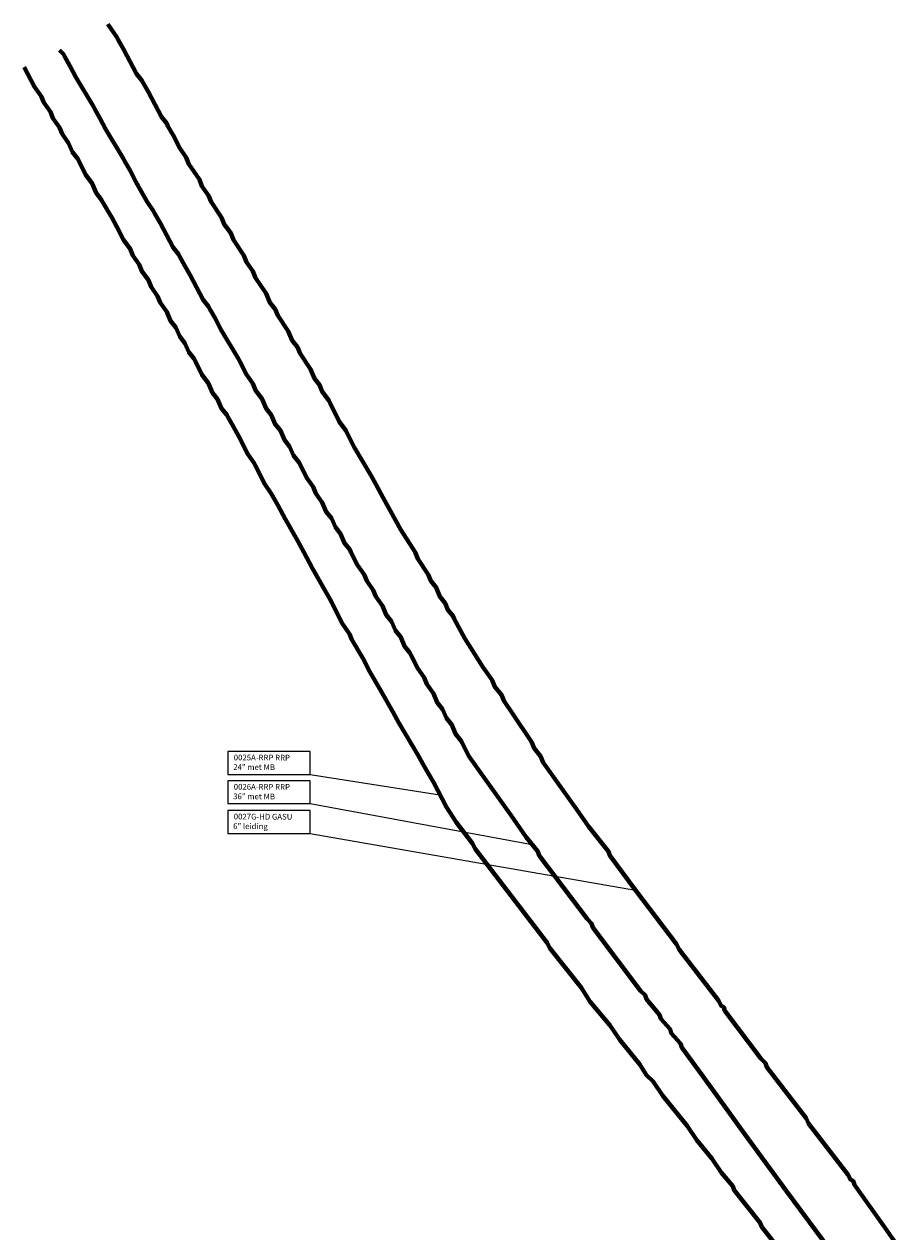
# Model space of a CAD drawing. Header units: metres. Extents: x 185058 to 185232, y 387396 to 387660.
# Tile 2 of 2: x 185058 to 185153, y 387528 to 387660. Entities that reach past the tile are written whole.
import ezdxf

# ---------------------------------------------------------------- set-up
doc = ezdxf.new("R2010")
doc.units = ezdxf.units.M
doc.layers.add('Annotatie Buisleiding gevaarlijke inhoud Gasunie', color=1, linetype='Continuous')
doc.layers.add('Annotatie Buisleiding gvaarlijke inhoud RRP Oost', color=1, linetype='Continuous')
doc.layers.add('B-OI-KL-BUISLEIDING GEVAARLIJKE INHOUD_GASUNIEOOST_0000541420_VECT_16O071750-G', color=20, linetype='Continuous', lineweight=70)
doc.layers.add('B-OI-KL-BUISLEIDING GEVAARLIJKE INHOUD_RRPOOST_0000826703_VECT_16O071750-G', color=20, linetype='Continuous', lineweight=70)
doc.styles.add('T25', font='ISO3098.shx')

msp = doc.modelspace()

# ---------------------------------------------------------------- linework, layer by layer
at = {"layer": 'Annotatie Buisleiding gevaarlijke inhoud Gasunie'}
msp.add_lwpolyline([(185079.92, 387571.15), (185088.92, 387571.15), (185088.92, 387573.65), (185079.92, 387573.65)], close=True, dxfattribs=at)
at = {"layer": 'Annotatie Buisleiding gevaarlijke inhoud Gasunie', "flags": 128}
msp.add_lwpolyline([(185088.92, 387571.15), (185124.46, 387564.96)], dxfattribs=at)
at = {"layer": 'Annotatie Buisleiding gvaarlijke inhoud RRP Oost'}
for points in [[(185079.92, 387577.61), (185088.92, 387577.61), (185088.92, 387580.11), (185079.92, 387580.11)], [(185079.92, 387574.41), (185088.92, 387574.41), (185088.92, 387576.91), (185079.92, 387576.91)]]:
    msp.add_lwpolyline(points, close=True, dxfattribs=at)
at = {"layer": 'Annotatie Buisleiding gvaarlijke inhoud RRP Oost', "flags": 128}
for points in [[(185088.92, 387577.58), (185103.11, 387575.39)], [(185088.92, 387574.41), (185113.18, 387569.96)]]:
    msp.add_lwpolyline(points, dxfattribs=at)
at = {"layer": 'B-OI-KL-BUISLEIDING GEVAARLIJKE INHOUD_GASUNIEOOST_0000541420_VECT_16O071750-G', "flags": 128}
msp.add_lwpolyline([(185066.82, 387659.61), (185067.82, 387658.18), (185067.96, 387657.89), (185068.54, 387656.89), (185069.96, 387654.18), (185070.54, 387653.46), (185070.68, 387653.18), (185071.25, 387652.18), (185072.68, 387649.46), (185073.25, 387648.75), (185073.39, 387648.46), (185073.96, 387647.46), (185074.68, 387646.04), (185075.39, 387645.04), (185075.68, 387644.32), (185076.82, 387642.61), (185077.11, 387641.89), (185077.82, 387640.89), (185078.11, 387640.18), (185079.25, 387638.46), (185079.54, 387637.75), (185080.25, 387636.75), (185080.54, 387636.04), (185081.68, 387634.32), (185081.96, 387633.61), (185082.68, 387632.61), (185082.96, 387631.89), (185084.11, 387630.18), (185084.54, 387629.18), (185085.11, 387628.46), (185085.39, 387627.75), (185086.54, 387626.04), (185086.96, 387625.04), (185087.54, 387624.32), (185087.82, 387623.61), (185088.96, 387621.89), (185089.39, 387620.89), (185089.96, 387620.18), (185090.25, 387619.46), (185090.96, 387618.46), (185091.11, 387618.18), (185092.11, 387616.18), (185092.82, 387615.18), (185092.96, 387614.89), (185093.75, 387613.39), (185095.54, 387610.32), (185096.11, 387609.32), (185096.89, 387607.82), (185098.82, 387604.32), (185100.39, 387601.89), (185100.68, 387601.18), (185101.82, 387599.46), (185102.11, 387598.75), (185102.68, 387598.04), (185103.11, 387597.04), (185103.68, 387596.32), (185103.96, 387595.61), (185104.54, 387594.89), (185104.68, 387594.61), (185105.82, 387592.46), (185107.75, 387589.39), (185108.82, 387587.89), (185109.11, 387587.18), (185109.82, 387586.32), (185110.11, 387585.61), (185111.04, 387584.25), (185113.11, 387581.18), (185113.39, 387580.46), (185114.11, 387579.61), (185114.39, 387578.89), (185118.04, 387573.82), (185119.39, 387571.89), (185121.54, 387569.18), (185121.68, 387568.75), (185124.46, 387564.96), (185128.96, 387559.04), (185129.25, 387558.46), (185133.54, 387552.89), (185133.82, 387552.32), (185134.11, 387552.18), (185134.25, 387551.75), (185138.18, 387546.54), (185138.68, 387546.04), (185138.82, 387545.61), (185143.11, 387540.04), (185143.39, 387539.46), (185147.68, 387533.89), (185147.96, 387533.32), (185148.25, 387533.18), (185148.39, 387532.75), (185149.82, 387530.75), (185151.54, 387528.32), (185153.25, 387525.89)], dxfattribs=at)
at = {"layer": 'B-OI-KL-BUISLEIDING GEVAARLIJKE INHOUD_RRPOOST_0000826703_VECT_16O071750-G', "flags": 128}
for points in [[(185061.54, 387656.75), (185061.96, 387656.32), (185062.11, 387656.04), (185062.68, 387655.04), (185063.32, 387653.82), (185065.25, 387650.61), (185065.39, 387650.32), (185065.96, 387649.32), (185066.61, 387648.11), (185068.54, 387644.89), (185068.68, 387644.61), (185069.25, 387643.61), (185069.89, 387642.39), (185071.11, 387640.18), (185071.82, 387639.18), (185071.96, 387638.89), (185072.54, 387637.89), (185073.96, 387635.18), (185074.54, 387634.46), (185074.68, 387634.18), (185075.25, 387633.18), (185075.82, 387632.18), (185077.25, 387629.46), (185077.82, 387628.75), (185077.96, 387628.46), (185078.54, 387627.46), (185079.18, 387626.25), (185081.11, 387623.04), (185081.25, 387622.75), (185081.96, 387621.32), (185082.68, 387620.32), (185082.96, 387619.61), (185083.68, 387618.61), (185084.11, 387617.61), (185084.68, 387616.89), (185085.11, 387615.89), (185085.68, 387615.18), (185086.11, 387614.18), (185086.68, 387613.46), (185087.11, 387612.46), (185087.68, 387611.75), (185087.82, 387611.46), (185088.54, 387610.04), (185089.25, 387609.04), (185089.54, 387608.32), (185090.25, 387607.32), (185090.68, 387606.32), (185091.25, 387605.61), (185091.68, 387604.61), (185092.25, 387603.89), (185092.68, 387602.89), (185093.25, 387602.18), (185093.39, 387601.89), (185094.11, 387600.46), (185094.82, 387599.46), (185095.11, 387598.75), (185095.82, 387597.75), (185096.11, 387597.04), (185096.82, 387596.04), (185097.25, 387595.04), (185097.82, 387594.32), (185098.25, 387593.32), (185098.82, 387592.61), (185099.25, 387591.61), (185099.82, 387590.89), (185099.96, 387590.61), (185100.68, 387589.18), (185101.39, 387588.18), (185101.68, 387587.46), (185102.39, 387586.46), (185102.82, 387585.46), (185103.39, 387584.75), (185103.82, 387583.75), (185104.39, 387583.04), (185104.82, 387582.04), (185105.39, 387581.32), (185105.54, 387581.04), (185106.25, 387579.61), (185107.96, 387577.18), (185110.89, 387573.11), (185112.54, 387570.75), (185113.82, 387569.18), (185113.96, 387568.75), (185119.18, 387561.82), (185119.68, 387561.32), (185119.82, 387560.89), (185125.04, 387553.96), (185125.54, 387553.46), (185125.68, 387553.04), (185127.11, 387551.32), (185127.25, 387550.89), (185128.25, 387549.75), (185128.39, 387549.32), (185129.39, 387548.18), (185129.54, 387547.75), (185131.82, 387544.61), (185134.11, 387541.46), (185136.39, 387538.32), (185138.68, 387535.18), (185140.96, 387532.04), (185147.25, 387523.61)], [(185057.68, 387654.89), (185058.82, 387652.75), (185059.54, 387651.75), (185059.82, 387651.04), (185060.54, 387650.04), (185060.82, 387649.32), (185061.54, 387648.32), (185061.82, 387647.61), (185062.54, 387646.61), (185062.96, 387645.61), (185063.54, 387644.89), (185063.68, 387644.61), (185064.39, 387643.18), (185065.11, 387642.18), (185065.54, 387641.18), (185066.11, 387640.46), (185066.25, 387640.18), (185067.25, 387638.46), (185067.82, 387637.46), (185068.54, 387636.04), (185069.25, 387635.04), (185069.54, 387634.32), (185070.25, 387633.32), (185070.54, 387632.61), (185071.25, 387631.61), (185071.54, 387630.89), (185072.25, 387629.89), (185072.54, 387629.18), (185073.25, 387628.18), (185073.68, 387627.18), (185074.25, 387626.46), (185074.68, 387625.46), (185075.25, 387624.75), (185075.68, 387623.75), (185076.25, 387623.04), (185076.39, 387622.75), (185077.11, 387621.32), (185077.82, 387620.32), (185078.25, 387619.32), (185078.82, 387618.61), (185079.25, 387617.61), (185079.82, 387616.89), (185079.96, 387616.61), (185080.54, 387615.61), (185081.11, 387614.61), (185082.11, 387612.61), (185082.82, 387611.61), (185082.96, 387611.32), (185083.96, 387609.32), (185084.68, 387608.32), (185084.82, 387608.04), (185085.39, 387607.04), (185086.18, 387605.54), (185087.54, 387603.18), (185088.25, 387601.89), (185089.18, 387600.11), (185090.54, 387597.75), (185091.25, 387596.46), (185092.39, 387594.18), (185093.25, 387592.89), (185093.46, 387592.39), (185094.68, 387590.32), (185095.46, 387588.82), (185096.75, 387586.54), (185097.96, 387584.46), (185098.61, 387583.25), (185100.68, 387579.75), (185101.25, 387578.75), (185101.82, 387577.75), (185102.39, 387576.75), (185103.82, 387574.04), (185104.89, 387572.39), (185106.68, 387570.04), (185106.96, 387569.46), (185114.82, 387559.18), (185115.11, 387558.61), (185118.54, 387554.32), (185119.54, 387552.75), (185121.68, 387550.18), (185122.75, 387548.61), (185124.96, 387545.89), (185125.68, 387544.75), (185126.39, 387544.04), (185127.46, 387542.46), (185130.11, 387539.18), (185131.18, 387537.61), (185132.82, 387535.61), (185133.89, 387534.04), (185135.11, 387532.61), (185135.25, 387532.18), (185138.11, 387528.61), (185138.25, 387528.18), (185140.82, 387524.89)]]:
    msp.add_lwpolyline(points, dxfattribs=at)

# ---------------------------------------------------------------- texts
at = {"layer": 'Annotatie Buisleiding gevaarlijke inhoud Gasunie', "color": 1, "linetype": 'Continuous', "lineweight": 0, "char_height": 0.625, "attachment_point": 1, "rotation": 359.7765, "style": 'T25'}
for s, width, insert in [('0027G-HD GASU', 7.8753, (185080.58, 387573.31)), ('6" leiding', 5.9063, (185080.52, 387572.26))]:
    msp.add_mtext_dynamic_manual_height_columns(s, width=width, gutter_width=12.5, heights=[0], dxfattribs=dict(at, insert=insert))
at = {"layer": 'Annotatie Buisleiding gvaarlijke inhoud RRP Oost', "color": 1, "linetype": 'Continuous', "lineweight": 0, "char_height": 0.625, "attachment_point": 1, "rotation": 359.7765, "style": 'T25'}
for s, width, insert in [('0025A-RRP RRP', 7.8753, (185080.58, 387579.77)), ('24" met MB', 5.9063, (185080.52, 387578.72)), ('0026A-RRP RRP', 7.8753, (185080.58, 387576.57)), ('36" met MB', 5.9063, (185080.52, 387575.52))]:
    msp.add_mtext_dynamic_manual_height_columns(s, width=width, gutter_width=12.5, heights=[0], dxfattribs=dict(at, insert=insert))

doc.saveas('drawing.dxf')
